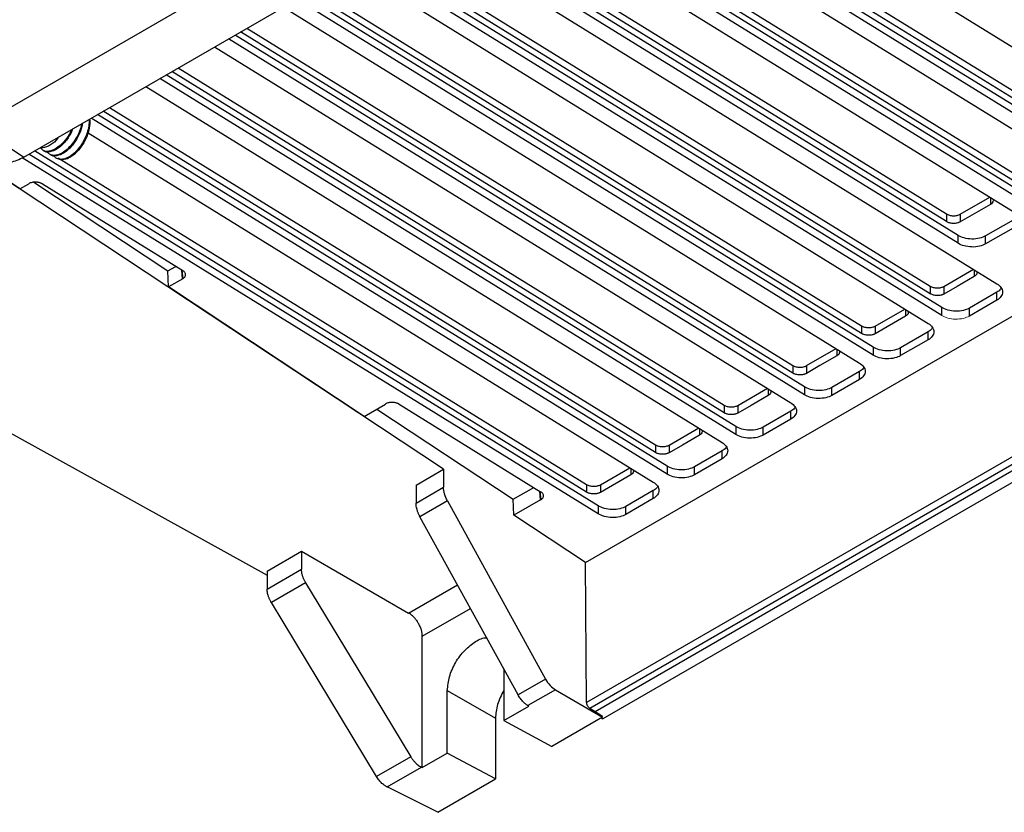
# Model space of a CAD drawing. Header units: millimetres. Extents: x 156812 to 157936, y 112087 to 113571.
# Tile 63 of 204: x 157784 to 157885, y 112087 to 112169. Entities that reach past the tile are written whole.
import ezdxf

# ---------------------------------------------------------------- set-up
doc = ezdxf.new("R2010")
doc.units = ezdxf.units.MM

msp = doc.modelspace()

# ---------------------------------------------------------------- linework, layer by layer
at = {"color": 7, "linetype": 'Continuous', "lineweight": 25}
for p, q in [((157847.89, 112189.42), (157900.11, 112157.17)), ((157842.69, 112188.16), (157893.25, 112156.93)), ((157893.25, 112156.14), (157842.73, 112187.35)), ((157894.46, 112154.72), (157842.16, 112187.02)), ((157894.46, 112153.9), (157842.19, 112186.18)), ((157840.77, 112185.37), (157893.04, 112153.09)), ((157835.57, 112184.1), (157886.18, 112152.85)), ((157886.18, 112152.06), (157835.61, 112183.29)), ((157831.95, 112182.37), (157885.97, 112149)), ((157887.38, 112150.64), (157835.04, 112182.97)), ((157887.38, 112149.82), (157835.08, 112182.13)), ((157780.17, 112158.22), (157819.61, 112180.99)), ((157880.31, 112145.74), (157826.28, 112179.11)), ((157784.16, 112154.61), (157825.52, 112178.49)), ((157825.02, 112178.2), (157884.31, 112141.58)), ((157879.11, 112147.97), (157830, 112178.31)), ((157830.64, 112178.7), (157879.11, 112148.76)), ((157880.31, 112146.56), (157829.33, 112178.05)), ((157821.27, 112176.04), (157877.45, 112141.34)), ((157878.65, 112139.13), (157820.05, 112175.33)), ((157877.45, 112140.55), (157820.61, 112175.65)), ((157817.95, 112174.12), (157877.24, 112137.5)), ((157878.65, 112138.32), (157819.36, 112174.93)), ((157871.58, 112135.05), (157812.97, 112171.24)), ((157870.38, 112136.47), (157813.54, 112171.57)), ((157814.2, 112171.95), (157870.38, 112137.26)), ((157810.88, 112170.03), (157870.16, 112133.42)), ((157871.58, 112134.23), (157812.29, 112170.85)), ((157864.51, 112130.97), (157805.9, 112167.16)), ((157863.3, 112132.38), (157806.47, 112167.49)), ((157807.13, 112167.87), (157863.3, 112133.17)), ((157803.8, 112165.95), (157863.09, 112129.34)), ((157864.51, 112130.15), (157805.22, 112166.77)), ((157857.43, 112126.89), (157798.83, 112163.08)), ((157856.23, 112128.3), (157799.4, 112163.41)), ((157800.06, 112163.79), (157856.23, 112129.09)), ((157796.73, 112161.87), (157856.02, 112125.25)), ((157857.43, 112126.07), (157798.15, 112162.69)), ((157850.36, 112122.8), (157791.76, 112159)), ((157849.16, 112124.22), (157792.32, 112159.32)), ((157792.99, 112159.71), (157849.16, 112125.01)), ((157790.97, 112158.42), (157790.88, 112158.48)), ((157850.36, 112121.99), (157791.08, 112158.6)), ((157779.38, 112157.77), (157784.16, 112154.61)), ((157790.78, 112157.1), (157848.95, 112121.17)), ((157783.77, 112151.35), (157776.01, 112156.48)), ((157827.36, 112122.51), (157776.01, 112156.44)), ((157843.29, 112118.72), (157784.69, 112154.92)), ((157842.09, 112120.14), (157785.25, 112155.24)), ((157843.29, 112117.91), (157783.98, 112154.54)), ((157787.8, 112154.46), (157842.09, 112120.93)), ((157783.77, 112151.35), (157784.67, 112151.87)), ((157785.18, 112152.02), (157798.98, 112142.9)), ((157786.08, 112151.85), (157800.52, 112142.93)), ((157880.53, 112148.73), (157883.57, 112150.49)), ((157883.64, 112149.74), (157880.53, 112147.95)), ((157883.64, 112150.44), (157883.64, 112149.74)), ((157879.11, 112148.76), (157879.11, 112147.97)), ((157880.53, 112148.73), (157880.53, 112147.95)), ((157743.05, 112148.2), (157809.21, 112111.6)), ((157885.97, 112148.13), (157883.14, 112146.5)), ((157885.97, 112147.31), (157883.14, 112145.68)), ((157880.31, 112145.74), (157880.31, 112146.56)), ((157883.14, 112145.68), (157883.14, 112146.5)), ((157798.98, 112142.9), (157799.8, 112143.37)), ((157799.05, 112141.25), (157798.98, 112142.9)), ((157800.51, 112142.09), (157800.43, 112142.98)), ((157800.44, 112142.98), (157800.52, 112142.09)), ((157841.98, 112112.88), (157894.38, 112143.13)), ((157878.86, 112141.31), (157881.9, 112143.07)), ((157881.98, 112143.02), (157881.98, 112142.32)), ((157800.52, 112142.09), (157799.05, 112141.25)), ((157819.2, 112127.93), (157799.05, 112141.25)), ((157877.45, 112141.34), (157877.45, 112140.55)), ((157878.86, 112141.31), (157878.86, 112140.52)), ((157884.31, 112140.71), (157881.48, 112139.08)), ((157884.31, 112139.89), (157884.31, 112140.71)), ((157884.31, 112139.89), (157881.48, 112138.26)), ((157914.93, 112139.09), (157842.95, 112097.54)), ((157916.28, 112138.69), (157843.74, 112096.81)), ((157871.79, 112137.23), (157874.83, 112138.98)), ((157878.65, 112138.32), (157878.65, 112139.13)), ((157881.48, 112138.26), (157881.48, 112139.08)), ((157874.9, 112138.24), (157871.79, 112136.44)), ((157870.38, 112137.26), (157870.38, 112136.47)), ((157877.24, 112136.63), (157874.4, 112134.99)), ((157877.24, 112135.81), (157877.24, 112136.63)), ((157877.24, 112135.81), (157874.4, 112134.18)), ((157864.72, 112133.15), (157867.76, 112134.9)), ((157867.83, 112134.86), (157867.83, 112134.15)), ((157871.58, 112135.05), (157871.58, 112134.23)), ((157874.4, 112134.18), (157874.4, 112134.99)), ((157863.3, 112133.17), (157863.3, 112132.38)), ((157864.72, 112133.15), (157864.72, 112132.36)), ((157870.16, 112132.54), (157867.33, 112130.91)), ((157870.16, 112131.73), (157870.16, 112132.54)), ((157870.16, 112131.73), (157867.33, 112130.09)), ((157857.65, 112129.06), (157860.69, 112130.82)), ((157860.76, 112130.78), (157860.76, 112130.07)), ((157864.51, 112130.97), (157864.51, 112130.15)), ((157867.33, 112130.09), (157867.33, 112130.91)), ((157819.2, 112127.93), (157821.37, 112129.2)), ((157820.49, 112128.69), (157834.52, 112119.41)), ((157822.79, 112129.18), (157837.35, 112120.18)), ((157894.49, 112128.75), (157842.09, 112098.5)), ((157856.23, 112129.09), (157856.23, 112128.3)), ((157857.65, 112129.06), (157857.65, 112128.27)), ((157863.09, 112128.46), (157860.26, 112126.83)), ((157863.09, 112127.65), (157863.09, 112128.46)), ((157894.83, 112128.15), (157842.42, 112097.89)), ((157863.09, 112127.65), (157860.26, 112126.01)), ((157850.58, 112124.98), (157853.62, 112126.74)), ((157853.69, 112126.69), (157853.69, 112125.99)), ((157857.43, 112126.89), (157857.43, 112126.07)), ((157860.26, 112126.01), (157860.26, 112126.83)), ((157849.16, 112125.01), (157849.16, 112124.22)), ((157850.58, 112124.98), (157850.58, 112124.19)), ((157856.02, 112124.38), (157853.19, 112122.75)), ((157856.02, 112123.56), (157856.02, 112124.38)), ((157856.02, 112123.56), (157853.19, 112121.93)), ((157824.53, 112120.87), (157827.36, 112122.51)), ((157827.36, 112122.51), (157827.36, 112120.64)), ((157843.5, 112120.9), (157846.55, 112122.65)), ((157846.62, 112122.61), (157846.62, 112121.91)), ((157850.36, 112122.8), (157850.36, 112121.99)), ((157853.19, 112121.93), (157853.19, 112122.75)), ((157846.62, 112121.91), (157843.5, 112120.11)), ((157824.53, 112120.87), (157824.53, 112119)), ((157824.53, 112119), (157827.36, 112120.64)), ((157834.52, 112119.41), (157836.64, 112120.62)), ((157842.09, 112120.93), (157842.09, 112120.14)), ((157843.5, 112120.9), (157843.5, 112120.11)), ((157848.95, 112120.3), (157846.12, 112118.66)), ((157848.95, 112119.48), (157848.95, 112120.3)), ((157834.59, 112117.76), (157834.52, 112119.41)), ((157837.35, 112119.34), (157834.59, 112117.76)), ((157837.27, 112120.23), (157837.36, 112119.34)), ((157837.35, 112119.34), (157837.27, 112120.23)), ((157848.95, 112119.48), (157846.12, 112117.85)), ((157827.76, 112119.23), (157824.93, 112117.6)), ((157827.76, 112119.23), (157837.86, 112100.9)), ((157843.29, 112118.72), (157843.29, 112117.91)), ((157846.12, 112117.85), (157846.12, 112118.66)), ((157835.03, 112099.27), (157824.93, 112117.6)), ((157841.98, 112112.88), (157834.59, 112117.76)), ((157809.21, 112112.02), (157812.74, 112114.07)), ((157812.74, 112114.07), (157823.76, 112107.7)), ((157812.74, 112114.07), (157812.74, 112112.2)), ((157809.21, 112110.16), (157812.74, 112112.2)), ((157842.09, 112098.5), (157841.98, 112112.88)), ((157809.21, 112112.02), (157809.21, 112110.16)), ((157813.17, 112110.81), (157809.64, 112108.77)), ((157823.76, 112107.7), (157828.79, 112110.6)), ((157820.46, 112090.86), (157809.64, 112108.77)), ((157825.17, 112105.31), (157830.13, 112108.17)), ((157825.17, 112091.79), (157825.17, 112105.31)), ((157833.55, 112101.95), (157833.55, 112096.63)), ((157837.86, 112100.9), (157835.03, 112099.27)), ((157827.75, 112093.28), (157827.75, 112099.73)), ((157827.75, 112099.73), (157832.7, 112096.88)), ((157838.87, 112099.8), (157836.04, 112098.17)), ((157838.87, 112099.8), (157843.73, 112096.99)), ((157833.55, 112096.63), (157836.13, 112098.11)), ((157836.13, 112098.11), (157836.04, 112098.17)), ((157843.73, 112096.99), (157838.5, 112093.97)), ((157842.95, 112097.54), (157842.42, 112097.89)), ((157843.73, 112097.06), (157842.95, 112097.54)), ((157843.73, 112096.99), (157843.73, 112097.06)), ((157832.7, 112096.88), (157832.7, 112090.62)), ((157833.55, 112096.63), (157838.5, 112093.97)), ((157843.58, 112096.9), (157843.74, 112096.81)), ((157825.17, 112091.79), (157827.75, 112093.28)), ((157832.7, 112090.62), (157827.75, 112093.28)), ((157823.99, 112092.9), (157820.46, 112090.86)), ((157821.55, 112089.8), (157825.08, 112091.84)), ((157825.17, 112091.79), (157825.08, 112091.84)), ((157826.76, 112087.19), (157832.7, 112090.62)), ((157826.76, 112087.19), (157821.55, 112089.8))]:
    msp.add_line(p, q, dxfattribs=at)
at = {"color": 7, "linetype": 'Continuous', "lineweight": 25, "flags": 128}
for points in [[(157881.98, 112142.32), (157880.23, 112141.31), (157878.86, 112140.52)], [(157874.9, 112138.94), (157874.9, 112138.58), (157874.9, 112138.24)], [(157871.79, 112137.23), (157871.79, 112136.79), (157871.79, 112136.44)], [(157867.83, 112134.15), (157866.09, 112133.15), (157864.72, 112132.36)], [(157860.76, 112130.07), (157859.02, 112129.06), (157857.65, 112128.27)], [(157853.69, 112125.99), (157851.95, 112124.98), (157850.58, 112124.19)], [(157813.17, 112110.81), (157819.23, 112100.78), (157823.99, 112092.9)]]:
    msp.add_lwpolyline(points, dxfattribs=at)
at = {"color": 7, "linetype": 'Continuous', "lineweight": 25}
msp.add_arc((157787.83, 112156.85), 2.48, 274.7061, 317.3784, dxfattribs=at)
for points, knots in [([(157790.08, 112158.03), (157790.07, 112157.96), (157790.03, 112157.54), (157789.66, 112156.71), (157789.02, 112155.74), (157788.23, 112155.04), (157787.45, 112154.74), (157786.84, 112154.8), (157786.63, 112155.11), (157786.55, 112155.23)], [0, 0, 0, 0, 0.0323678, 0.2040465, 0.3757253, 0.5474041, 0.7190828, 0.8907616, 1, 1, 1, 1]), ([(157790.18, 112158.09), (157790.17, 112157.98), (157790.13, 112157.53), (157789.75, 112156.66), (157789.11, 112155.69), (157788.31, 112154.98), (157787.55, 112154.71), (157787.04, 112154.69), (157786.9, 112154.86), (157786.9, 112154.86)], [0, 0, 0, 0, 0.05511, 0.243984, 0.432859, 0.621733, 0.810608, 0.999482, 1, 1, 1, 1]), ([(157790.88, 112158.48), (157790.89, 112158.27), (157790.88, 112158.04), (157790.8, 112157.57), (157790.75, 112157.33), (157790.59, 112156.85), (157790.49, 112156.61), (157790.26, 112156.17), (157790.13, 112155.95), (157789.84, 112155.54), (157789.68, 112155.35), (157789.36, 112155.01), (157789.19, 112154.87), (157788.93, 112154.7), (157788.85, 112154.65), (157788.68, 112154.55), (157788.6, 112154.52), (157788.35, 112154.42), (157788.18, 112154.38), (157788.03, 112154.38)], [0, 0, 0, 0, 0.125, 0.125, 0.25, 0.25, 0.375, 0.375, 0.5, 0.5, 0.625, 0.625, 0.75, 0.75, 0.8125, 0.8125, 0.875, 0.875, 1, 1, 1, 1]), ([(157790.97, 112158.42), (157790.98, 112158.17), (157790.96, 112157.89), (157790.84, 112157.3), (157790.75, 112157), (157790.52, 112156.42), (157790.37, 112156.15), (157790.04, 112155.63), (157789.85, 112155.38), (157789.65, 112155.17)], [0, 0, 0, 0, 0.25, 0.25, 0.5, 0.5, 0.75, 0.75, 1, 1, 1, 1]), ([(157789.04, 112157.43), (157789.01, 112157.33), (157788.84, 112156.88), (157788.3, 112156.15), (157787.52, 112155.45), (157786.74, 112155.15), (157786.14, 112155.2), (157785.94, 112155.5), (157785.87, 112155.61)], [0, 0, 0, 0, 0.052708, 0.259378, 0.466048, 0.672719, 0.879389, 1, 1, 1, 1]), ([(157789.18, 112157.51), (157789.13, 112157.37), (157788.95, 112156.87), (157788.39, 112156.1), (157787.61, 112155.39), (157786.84, 112155.12), (157786.34, 112155.1), (157786.2, 112155.27), (157786.2, 112155.27)], [0, 0, 0, 0, 0.0858065, 0.3141984, 0.5425903, 0.7709821, 0.999374, 1, 1, 1, 1]), ([(157787.76, 112156.69), (157787.73, 112156.64), (157787.49, 112156.27), (157786.9, 112155.84), (157786.28, 112155.52), (157786.02, 112155.58), (157785.96, 112155.6)], [0, 0, 0, 0, 0.059296, 0.473249, 0.887203, 1, 1, 1, 1]), ([(157787.25, 112154.8), (157787.28, 112154.75), (157787.37, 112154.58), (157787.63, 112154.42), (157787.89, 112154.39), (157788.03, 112154.38)], [0, 0, 0, 0, 0.181407, 0.557372, 1, 1, 1, 1]), ([(157789.65, 112155.17), (157789.42, 112154.97), (157788.98, 112154.56), (157788.39, 112154.34), (157788, 112154.35), (157787.83, 112154.43), (157787.76, 112154.49), (157787.76, 112154.52), (157787.76, 112154.53), (157787.76, 112154.53), (157787.76, 112154.53)], [0, 0, 0, 0, 0.314126, 0.627323, 0.819522, 0.942157, 0.988098, 0.996052, 0.99887, 1, 1, 1, 1]), ([(157781.13, 112154.48), (157781.24, 112154.37), (157781.63, 112153.94), (157782.74, 112153.97), (157783.7, 112154.4), (157784.16, 112154.61)], [0, 0, 0, 0, 0.162261, 0.597353, 1, 1, 1, 1]), ([(157786.08, 112151.85), (157786.06, 112151.86), (157786.01, 112151.89), (157785.93, 112151.92), (157785.85, 112151.96), (157785.76, 112151.98), (157785.67, 112152), (157785.57, 112152.02), (157785.47, 112152.03), (157785.29, 112152.04), (157784.99, 112152.01), (157784.77, 112151.93), (157784.67, 112151.87), (157784.67, 112151.87)], [0, 0, 0, 0, 0.062713, 0.125445, 0.188198, 0.250974, 0.313775, 0.376602, 0.439457, 0.502342, 0.730746, 0.997946, 1, 1, 1, 1]), ([(157883.92, 112150.16), (157883.93, 112150.14), (157883.93, 112150.05), (157883.85, 112149.89), (157883.71, 112149.79), (157883.64, 112149.74)], [0, 0, 0, 0, 0.136866, 0.568084, 1, 1, 1, 1]), ([(157879.11, 112148.76), (157879.2, 112148.71), (157879.3, 112148.66), (157879.54, 112148.6), (157879.68, 112148.58), (157879.96, 112148.57), (157880.09, 112148.59), (157880.34, 112148.64), (157880.44, 112148.69), (157880.53, 112148.73)], [0, 0, 0, 0, 0.25, 0.25, 0.5, 0.5, 0.75, 0.75, 1, 1, 1, 1]), ([(157880.53, 112147.95), (157880.5, 112147.93), (157880.45, 112147.9), (157880.37, 112147.87), (157880.25, 112147.83), (157880.11, 112147.8), (157879.92, 112147.78), (157879.72, 112147.79), (157879.53, 112147.81), (157879.36, 112147.86), (157879.23, 112147.91), (157879.15, 112147.95), (157879.11, 112147.97)], [0, 0, 0, 0, 0.065775, 0.131815, 0.198826, 0.314415, 0.431676, 0.564821, 0.698594, 0.799269, 0.898889, 1, 1, 1, 1]), ([(157883.14, 112146.5), (157882.97, 112146.4), (157882.76, 112146.32), (157882.28, 112146.2), (157882, 112146.17), (157881.45, 112146.18), (157881.18, 112146.22), (157880.69, 112146.36), (157880.48, 112146.45), (157880.31, 112146.56)], [0, 0, 0, 0, 0.25, 0.25, 0.5, 0.5, 0.75, 0.75, 1, 1, 1, 1]), ([(157883.14, 112145.68), (157882.97, 112145.59), (157882.76, 112145.5), (157882.28, 112145.38), (157882, 112145.35), (157881.45, 112145.37), (157881.18, 112145.41), (157880.69, 112145.54), (157880.48, 112145.64), (157880.31, 112145.74)], [0, 0, 0, 0, 0.25, 0.25, 0.5, 0.5, 0.75, 0.75, 1, 1, 1, 1]), ([(157800.52, 112142.09), (157800.52, 112142.09), (157800.56, 112142.11), (157800.64, 112142.17), (157800.73, 112142.27), (157800.79, 112142.37), (157800.82, 112142.49), (157800.8, 112142.61), (157800.75, 112142.73), (157800.66, 112142.84), (157800.56, 112142.9), (157800.52, 112142.93)], [0, 0, 0, 0, 0.003266, 0.120389, 0.239565, 0.360838, 0.484248, 0.609834, 0.737632, 0.867676, 1, 1, 1, 1]), ([(157882.26, 112142.74), (157882.26, 112142.71), (157882.27, 112142.63), (157882.19, 112142.47), (157882.05, 112142.37), (157881.98, 112142.32)], [0, 0, 0, 0, 0.136866, 0.568083, 1, 1, 1, 1]), ([(157884.31, 112141.58), (157884.47, 112141.48), (157884.62, 112141.35), (157884.83, 112141.06), (157884.89, 112140.89), (157884.89, 112140.56), (157884.83, 112140.4), (157884.62, 112140.11), (157884.47, 112139.99), (157884.31, 112139.89)], [0, 0, 0, 0, 0.25, 0.25, 0.5, 0.5, 0.75, 0.75, 1, 1, 1, 1]), ([(157877.45, 112141.34), (157877.53, 112141.29), (157877.64, 112141.24), (157877.88, 112141.17), (157878.02, 112141.15), (157878.3, 112141.15), (157878.43, 112141.16), (157878.68, 112141.22), (157878.78, 112141.26), (157878.86, 112141.31)], [0, 0, 0, 0, 0.25, 0.25, 0.5, 0.5, 0.75, 0.75, 1, 1, 1, 1]), ([(157884.75, 112141.16), (157884.74, 112141.11), (157884.67, 112140.94), (157884.46, 112140.81), (157884.31, 112140.71)], [0, 0, 0, 0, 0.270094, 1, 1, 1, 1]), ([(157878.86, 112140.52), (157878.84, 112140.51), (157878.79, 112140.48), (157878.7, 112140.45), (157878.59, 112140.41), (157878.45, 112140.38), (157878.26, 112140.36), (157878.05, 112140.36), (157877.86, 112140.39), (157877.7, 112140.43), (157877.57, 112140.49), (157877.49, 112140.53), (157877.45, 112140.55)], [0, 0, 0, 0, 0.065775, 0.131816, 0.198829, 0.314425, 0.431685, 0.564843, 0.698609, 0.799362, 0.898971, 1, 1, 1, 1]), ([(157875.19, 112138.65), (157875.19, 112138.63), (157875.2, 112138.54), (157875.12, 112138.39), (157874.98, 112138.29), (157874.9, 112138.24)], [0, 0, 0, 0, 0.136866, 0.568084, 1, 1, 1, 1]), ([(157881.48, 112139.08), (157881.31, 112138.98), (157881.1, 112138.9), (157880.62, 112138.78), (157880.34, 112138.75), (157879.79, 112138.76), (157879.51, 112138.8), (157879.03, 112138.94), (157878.82, 112139.03), (157878.65, 112139.13)], [0, 0, 0, 0, 0.25, 0.25, 0.5, 0.5, 0.75, 0.75, 1, 1, 1, 1]), ([(157870.38, 112137.26), (157870.46, 112137.2), (157870.56, 112137.16), (157870.81, 112137.09), (157870.94, 112137.07), (157871.22, 112137.06), (157871.36, 112137.08), (157871.6, 112137.14), (157871.71, 112137.18), (157871.79, 112137.23)], [0, 0, 0, 0, 0.25, 0.25, 0.5, 0.5, 0.75, 0.75, 1, 1, 1, 1]), ([(157877.24, 112137.5), (157877.4, 112137.4), (157877.55, 112137.27), (157877.76, 112136.97), (157877.82, 112136.81), (157877.82, 112136.48), (157877.76, 112136.32), (157877.55, 112136.03), (157877.4, 112135.91), (157877.24, 112135.81)], [0, 0, 0, 0, 0.25, 0.25, 0.5, 0.5, 0.75, 0.75, 1, 1, 1, 1]), ([(157877.68, 112137.08), (157877.66, 112137.03), (157877.59, 112136.86), (157877.39, 112136.72), (157877.24, 112136.63)], [0, 0, 0, 0, 0.270094, 1, 1, 1, 1]), ([(157871.79, 112136.44), (157871.76, 112136.42), (157871.71, 112136.4), (157871.63, 112136.36), (157871.52, 112136.33), (157871.37, 112136.29), (157871.18, 112136.27), (157870.98, 112136.28), (157870.79, 112136.31), (157870.63, 112136.35), (157870.49, 112136.4), (157870.41, 112136.44), (157870.38, 112136.47)], [0, 0, 0, 0, 0.0657708, 0.1318123, 0.198831, 0.3144263, 0.431686, 0.5648437, 0.6986097, 0.7993631, 0.8989716, 1, 1, 1, 1]), ([(157868.12, 112134.57), (157868.12, 112134.55), (157868.12, 112134.46), (157868.05, 112134.3), (157867.9, 112134.2), (157867.83, 112134.15)], [0, 0, 0, 0, 0.136866, 0.568084, 1, 1, 1, 1]), ([(157874.4, 112134.99), (157874.24, 112134.9), (157874.03, 112134.81), (157873.54, 112134.7), (157873.27, 112134.67), (157872.71, 112134.68), (157872.44, 112134.72), (157871.95, 112134.85), (157871.74, 112134.95), (157871.58, 112135.05)], [0, 0, 0, 0, 0.25, 0.25, 0.5, 0.5, 0.75, 0.75, 1, 1, 1, 1]), ([(157874.4, 112134.18), (157874.24, 112134.08), (157874.03, 112134), (157873.54, 112133.88), (157873.27, 112133.85), (157872.71, 112133.86), (157872.44, 112133.9), (157871.95, 112134.04), (157871.74, 112134.13), (157871.58, 112134.23)], [0, 0, 0, 0, 0.25, 0.25, 0.5, 0.5, 0.75, 0.75, 1, 1, 1, 1]), ([(157863.3, 112133.17), (157863.39, 112133.12), (157863.49, 112133.08), (157863.74, 112133.01), (157863.87, 112132.99), (157864.15, 112132.98), (157864.29, 112133), (157864.53, 112133.05), (157864.63, 112133.1), (157864.72, 112133.15)], [0, 0, 0, 0, 0.25, 0.25, 0.5, 0.5, 0.75, 0.75, 1, 1, 1, 1]), ([(157870.16, 112133.42), (157870.33, 112133.31), (157870.48, 112133.19), (157870.69, 112132.89), (157870.75, 112132.73), (157870.75, 112132.4), (157870.69, 112132.23), (157870.48, 112131.95), (157870.33, 112131.82), (157870.16, 112131.73)], [0, 0, 0, 0, 0.25, 0.25, 0.5, 0.5, 0.75, 0.75, 1, 1, 1, 1]), ([(157870.61, 112132.99), (157870.59, 112132.95), (157870.52, 112132.77), (157870.31, 112132.64), (157870.16, 112132.54)], [0, 0, 0, 0, 0.270094, 1, 1, 1, 1]), ([(157864.72, 112132.36), (157864.69, 112132.34), (157864.64, 112132.32), (157864.56, 112132.28), (157864.45, 112132.24), (157864.3, 112132.21), (157864.11, 112132.19), (157863.91, 112132.2), (157863.72, 112132.22), (157863.56, 112132.27), (157863.42, 112132.32), (157863.34, 112132.36), (157863.3, 112132.38)], [0, 0, 0, 0, 0.065776, 0.131818, 0.198831, 0.314426, 0.431686, 0.564844, 0.69861, 0.799363, 0.898972, 1, 1, 1, 1]), ([(157861.05, 112130.49), (157861.05, 112130.47), (157861.05, 112130.38), (157860.97, 112130.22), (157860.83, 112130.12), (157860.76, 112130.07)], [0, 0, 0, 0, 0.136866, 0.568084, 1, 1, 1, 1]), ([(157867.33, 112130.91), (157867.17, 112130.81), (157866.96, 112130.73), (157866.47, 112130.61), (157866.2, 112130.58), (157865.64, 112130.6), (157865.37, 112130.64), (157864.88, 112130.77), (157864.67, 112130.87), (157864.51, 112130.97)], [0, 0, 0, 0, 0.25, 0.25, 0.5, 0.5, 0.75, 0.75, 1, 1, 1, 1]), ([(157867.33, 112130.09), (157867.17, 112130), (157866.96, 112129.91), (157866.47, 112129.8), (157866.2, 112129.77), (157865.64, 112129.78), (157865.37, 112129.82), (157864.88, 112129.96), (157864.67, 112130.05), (157864.51, 112130.15)], [0, 0, 0, 0, 0.25, 0.25, 0.5, 0.5, 0.75, 0.75, 1, 1, 1, 1]), ([(157822.79, 112129.18), (157822.76, 112129.19), (157822.72, 112129.22), (157822.64, 112129.26), (157822.55, 112129.29), (157822.46, 112129.32), (157822.37, 112129.34), (157822.27, 112129.35), (157822.18, 112129.36), (157821.99, 112129.37), (157821.7, 112129.35), (157821.47, 112129.26), (157821.37, 112129.21), (157821.37, 112129.2)], [0, 0, 0, 0, 0.062713, 0.125445, 0.188198, 0.250974, 0.313775, 0.376602, 0.439457, 0.502342, 0.730746, 0.997946, 1, 1, 1, 1]), ([(157856.23, 112129.09), (157856.32, 112129.04), (157856.42, 112128.99), (157856.66, 112128.93), (157856.8, 112128.91), (157857.08, 112128.9), (157857.22, 112128.91), (157857.46, 112128.97), (157857.56, 112129.02), (157857.65, 112129.06)], [0, 0, 0, 0, 0.25, 0.25, 0.5, 0.5, 0.75, 0.75, 1, 1, 1, 1]), ([(157863.09, 112129.34), (157863.26, 112129.23), (157863.41, 112129.1), (157863.62, 112128.81), (157863.68, 112128.64), (157863.68, 112128.31), (157863.62, 112128.15), (157863.41, 112127.86), (157863.26, 112127.74), (157863.09, 112127.65)], [0, 0, 0, 0, 0.25, 0.25, 0.5, 0.5, 0.75, 0.75, 1, 1, 1, 1]), ([(157863.54, 112128.91), (157863.52, 112128.86), (157863.45, 112128.69), (157863.24, 112128.56), (157863.09, 112128.46)], [0, 0, 0, 0, 0.2700939, 1, 1, 1, 1]), ([(157857.65, 112128.27), (157857.62, 112128.26), (157857.57, 112128.23), (157857.49, 112128.2), (157857.37, 112128.16), (157857.23, 112128.13), (157857.04, 112128.11), (157856.84, 112128.11), (157856.65, 112128.14), (157856.49, 112128.19), (157856.35, 112128.24), (157856.27, 112128.28), (157856.23, 112128.3)], [0, 0, 0, 0, 0.0657761, 0.1318177, 0.198831, 0.3144264, 0.431686, 0.5648438, 0.6986097, 0.7993631, 0.8989716, 1, 1, 1, 1]), ([(157853.97, 112126.41), (157853.98, 112126.38), (157853.98, 112126.3), (157853.9, 112126.14), (157853.76, 112126.04), (157853.69, 112125.99)], [0, 0, 0, 0, 0.136866, 0.568084, 1, 1, 1, 1]), ([(157860.26, 112126.83), (157860.1, 112126.73), (157859.89, 112126.65), (157859.4, 112126.53), (157859.12, 112126.5), (157858.57, 112126.51), (157858.3, 112126.55), (157857.81, 112126.69), (157857.6, 112126.78), (157857.43, 112126.89)], [0, 0, 0, 0, 0.25, 0.25, 0.5, 0.5, 0.75, 0.75, 1, 1, 1, 1]), ([(157860.26, 112126.01), (157860.1, 112125.92), (157859.89, 112125.83), (157859.4, 112125.72), (157859.12, 112125.69), (157858.57, 112125.7), (157858.3, 112125.74), (157857.81, 112125.87), (157857.6, 112125.97), (157857.43, 112126.07)], [0, 0, 0, 0, 0.25, 0.25, 0.5, 0.5, 0.75, 0.75, 1, 1, 1, 1]), ([(157849.16, 112125.01), (157849.25, 112124.96), (157849.35, 112124.91), (157849.59, 112124.84), (157849.73, 112124.82), (157850.01, 112124.82), (157850.14, 112124.83), (157850.39, 112124.89), (157850.49, 112124.93), (157850.58, 112124.98)], [0, 0, 0, 0, 0.25, 0.25, 0.5, 0.5, 0.75, 0.75, 1, 1, 1, 1]), ([(157856.02, 112125.25), (157856.19, 112125.15), (157856.34, 112125.02), (157856.55, 112124.73), (157856.61, 112124.56), (157856.61, 112124.23), (157856.55, 112124.07), (157856.34, 112123.78), (157856.19, 112123.66), (157856.02, 112123.56)], [0, 0, 0, 0, 0.25, 0.25, 0.5, 0.5, 0.75, 0.75, 1, 1, 1, 1]), ([(157856.47, 112124.83), (157856.45, 112124.78), (157856.38, 112124.61), (157856.17, 112124.48), (157856.02, 112124.38)], [0, 0, 0, 0, 0.270094, 1, 1, 1, 1]), ([(157850.58, 112124.19), (157850.55, 112124.18), (157850.5, 112124.15), (157850.42, 112124.12), (157850.3, 112124.08), (157850.16, 112124.05), (157849.97, 112124.03), (157849.77, 112124.03), (157849.58, 112124.06), (157849.41, 112124.1), (157849.28, 112124.15), (157849.2, 112124.2), (157849.16, 112124.22)], [0, 0, 0, 0, 0.065776, 0.131818, 0.198831, 0.314426, 0.431686, 0.564844, 0.69861, 0.799363, 0.898972, 1, 1, 1, 1]), ([(157846.9, 112122.32), (157846.9, 112122.3), (157846.91, 112122.21), (157846.83, 112122.06), (157846.69, 112121.96), (157846.62, 112121.91)], [0, 0, 0, 0, 0.1368657, 0.5680829, 1, 1, 1, 1]), ([(157853.19, 112122.75), (157853.02, 112122.65), (157852.81, 112122.57), (157852.33, 112122.45), (157852.05, 112122.42), (157851.5, 112122.43), (157851.23, 112122.47), (157850.74, 112122.61), (157850.53, 112122.7), (157850.36, 112122.8)], [0, 0, 0, 0, 0.25, 0.25, 0.5, 0.5, 0.75, 0.75, 1, 1, 1, 1]), ([(157853.19, 112121.93), (157853.02, 112121.83), (157852.81, 112121.75), (157852.33, 112121.63), (157852.05, 112121.6), (157851.5, 112121.61), (157851.23, 112121.66), (157850.74, 112121.79), (157850.53, 112121.88), (157850.36, 112121.99)], [0, 0, 0, 0, 0.25, 0.25, 0.5, 0.5, 0.75, 0.75, 1, 1, 1, 1]), ([(157827.76, 112119.23), (157827.64, 112119.46), (157827.54, 112119.7), (157827.4, 112120.19), (157827.36, 112120.43), (157827.36, 112120.64)], [0, 0, 0, 0, 0.5, 0.5, 1, 1, 1, 1]), ([(157842.09, 112120.93), (157842.17, 112120.88), (157842.28, 112120.83), (157842.52, 112120.76), (157842.66, 112120.74), (157842.94, 112120.74), (157843.07, 112120.75), (157843.32, 112120.81), (157843.42, 112120.85), (157843.5, 112120.9)], [0, 0, 0, 0, 0.25, 0.25, 0.5, 0.5, 0.75, 0.75, 1, 1, 1, 1]), ([(157848.95, 112121.17), (157849.12, 112121.07), (157849.26, 112120.94), (157849.48, 112120.64), (157849.53, 112120.48), (157849.53, 112120.15), (157849.48, 112119.99), (157849.26, 112119.7), (157849.12, 112119.58), (157848.95, 112119.48)], [0, 0, 0, 0, 0.25, 0.25, 0.5, 0.5, 0.75, 0.75, 1, 1, 1, 1]), ([(157849.4, 112120.75), (157849.38, 112120.7), (157849.31, 112120.53), (157849.1, 112120.39), (157848.95, 112120.3)], [0, 0, 0, 0, 0.270094, 1, 1, 1, 1]), ([(157837.35, 112119.34), (157837.35, 112119.34), (157837.4, 112119.36), (157837.48, 112119.42), (157837.57, 112119.52), (157837.63, 112119.62), (157837.65, 112119.74), (157837.64, 112119.86), (157837.58, 112119.97), (157837.49, 112120.09), (157837.4, 112120.15), (157837.35, 112120.18)], [0, 0, 0, 0, 0.003266, 0.120479, 0.239721, 0.361033, 0.484457, 0.61003, 0.737788, 0.867768, 1, 1, 1, 1]), ([(157843.5, 112120.11), (157843.48, 112120.1), (157843.43, 112120.07), (157843.34, 112120.03), (157843.23, 112120), (157843.09, 112119.97), (157842.9, 112119.95), (157842.69, 112119.95), (157842.51, 112119.98), (157842.34, 112120.02), (157842.21, 112120.07), (157842.13, 112120.12), (157842.09, 112120.14)], [0, 0, 0, 0, 0.065774, 0.131816, 0.198831, 0.314426, 0.431686, 0.564844, 0.69861, 0.799363, 0.898972, 1, 1, 1, 1]), ([(157824.93, 112117.6), (157824.91, 112117.64), (157824.87, 112117.72), (157824.81, 112117.84), (157824.76, 112117.96), (157824.71, 112118.09), (157824.67, 112118.21), (157824.62, 112118.37), (157824.57, 112118.57), (157824.54, 112118.79), (157824.54, 112118.93), (157824.53, 112119)], [0, 0, 0, 0, 0.086202, 0.171659, 0.256759, 0.341896, 0.427462, 0.513843, 0.676193, 0.837354, 1, 1, 1, 1]), ([(157846.12, 112118.66), (157845.95, 112118.57), (157845.74, 112118.48), (157845.26, 112118.37), (157844.98, 112118.34), (157844.43, 112118.35), (157844.15, 112118.39), (157843.67, 112118.53), (157843.46, 112118.62), (157843.29, 112118.72)], [0, 0, 0, 0, 0.25, 0.25, 0.5, 0.5, 0.75, 0.75, 1, 1, 1, 1]), ([(157846.12, 112117.85), (157845.95, 112117.75), (157845.74, 112117.67), (157845.26, 112117.55), (157844.98, 112117.52), (157844.43, 112117.53), (157844.15, 112117.57), (157843.67, 112117.71), (157843.46, 112117.8), (157843.29, 112117.91)], [0, 0, 0, 0, 0.25, 0.25, 0.5, 0.5, 0.75, 0.75, 1, 1, 1, 1]), ([(157813.17, 112110.81), (157813.15, 112110.85), (157813.1, 112110.93), (157813.04, 112111.05), (157812.98, 112111.17), (157812.93, 112111.29), (157812.89, 112111.41), (157812.85, 112111.53), (157812.82, 112111.65), (157812.79, 112111.76), (157812.77, 112111.88), (157812.75, 112111.99), (157812.74, 112112.09), (157812.74, 112112.16), (157812.74, 112112.2)], [0, 0, 0, 0, 0.087528, 0.174292, 0.260293, 0.34553, 0.430005, 0.513717, 0.596668, 0.678856, 0.760283, 0.840949, 0.920855, 1, 1, 1, 1]), ([(157809.64, 112108.77), (157809.61, 112108.81), (157809.57, 112108.89), (157809.51, 112109.01), (157809.45, 112109.13), (157809.4, 112109.25), (157809.35, 112109.37), (157809.3, 112109.53), (157809.25, 112109.72), (157809.21, 112109.94), (157809.21, 112110.08), (157809.21, 112110.16)], [0, 0, 0, 0, 0.0862021, 0.1716591, 0.2567593, 0.3418959, 0.4274616, 0.5138433, 0.6761932, 0.8373538, 1, 1, 1, 1]), ([(157825.17, 112105.31), (157825.17, 112105.35), (157825.17, 112105.44), (157825.16, 112105.56), (157825.14, 112105.69), (157825.11, 112105.83), (157825.06, 112106.03), (157824.95, 112106.32), (157824.78, 112106.65), (157824.59, 112106.95), (157824.39, 112107.19), (157824.18, 112107.4), (157823.98, 112107.57), (157823.83, 112107.66), (157823.76, 112107.7)], [0, 0, 0, 0, 0.048846, 0.097311, 0.145666, 0.194188, 0.243149, 0.371382, 0.500017, 0.606908, 0.714172, 0.809729, 0.904311, 1, 1, 1, 1]), ([(157827.75, 112099.73), (157827.8, 112100.2), (157827.88, 112101.12), (157828.55, 112102.62), (157829.52, 112103.93), (157830.64, 112104.8), (157831.46, 112105.2), (157831.79, 112105.14), (157831.8, 112105.13)], [0, 0, 0, 0, 0.198373, 0.396747, 0.59512, 0.793494, 0.991867, 1, 1, 1, 1]), ([(157837.86, 112100.9), (157837.98, 112100.67), (157838.14, 112100.44), (157838.5, 112100.06), (157838.69, 112099.9), (157838.87, 112099.8)], [0, 0, 0, 0, 0.5, 0.5, 1, 1, 1, 1]), ([(157833.55, 112099.73), (157833.31, 112099.25), (157832.82, 112098.27), (157832.74, 112097.34), (157832.7, 112096.88)], [0, 0, 0, 0, 0.499757, 1, 1, 1, 1]), ([(157836.04, 112098.17), (157836.01, 112098.18), (157835.95, 112098.22), (157835.86, 112098.28), (157835.78, 112098.35), (157835.67, 112098.44), (157835.54, 112098.56), (157835.4, 112098.72), (157835.27, 112098.89), (157835.14, 112099.07), (157835.06, 112099.2), (157835.03, 112099.27)], [0, 0, 0, 0, 0.079004, 0.157769, 0.236627, 0.315908, 0.451477, 0.587819, 0.725342, 0.862145, 1, 1, 1, 1]), ([(157842.42, 112097.89), (157842.38, 112097.92), (157842.34, 112097.95), (157842.25, 112098.05), (157842.22, 112098.1), (157842.15, 112098.22), (157842.13, 112098.28), (157842.1, 112098.4), (157842.09, 112098.45), (157842.09, 112098.5)], [0, 0, 0, 0, 0.25, 0.25, 0.5, 0.5, 0.75, 0.75, 1, 1, 1, 1]), ([(157823.99, 112092.9), (157824.02, 112092.86), (157824.07, 112092.79), (157824.14, 112092.68), (157824.22, 112092.57), (157824.31, 112092.46), (157824.42, 112092.35), (157824.55, 112092.21), (157824.71, 112092.07), (157824.89, 112091.94), (157825.02, 112091.87), (157825.08, 112091.84)], [0, 0, 0, 0, 0.082754, 0.164984, 0.247068, 0.329388, 0.412322, 0.548014, 0.684242, 0.841978, 1, 1, 1, 1]), ([(157821.55, 112089.8), (157821.51, 112089.81), (157821.45, 112089.85), (157821.36, 112089.9), (157821.26, 112089.97), (157821.15, 112090.06), (157821.01, 112090.17), (157820.86, 112090.32), (157820.72, 112090.49), (157820.58, 112090.67), (157820.5, 112090.8), (157820.46, 112090.86)], [0, 0, 0, 0, 0.0790044, 0.1577693, 0.2366268, 0.3159078, 0.4514768, 0.587819, 0.7253423, 0.8621447, 1, 1, 1, 1])]:
    msp.add_open_spline(points, degree=3, knots=knots, dxfattribs=at)
at = {"color": 144, "linetype": 'Continuous', "lineweight": 18}
msp.add_open_spline([(157881.48, 112138.26), (157881.31, 112138.16), (157881.1, 112138.08), (157880.62, 112137.96), (157880.34, 112137.93), (157879.79, 112137.94), (157879.51, 112137.98), (157879.03, 112138.12), (157878.82, 112138.21), (157878.65, 112138.32)], degree=3, knots=[0, 0, 0, 0, 0.25, 0.25, 0.5, 0.5, 0.75, 0.75, 1, 1, 1, 1], dxfattribs=at)

doc.saveas('drawing.dxf')
